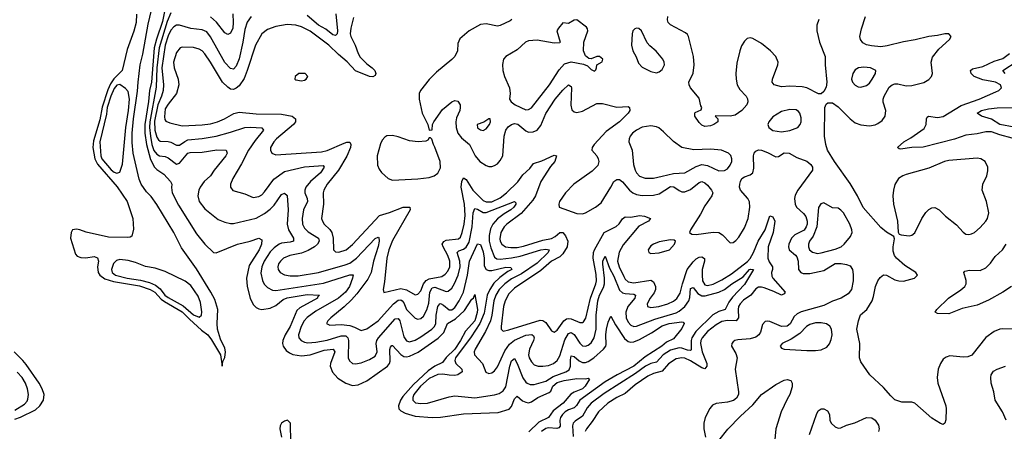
# Model space of a CAD drawing. Header units: inches. Extents: x 1954678 to 2060271, y 904822 to 1016299.
# Tile 191 of 256: x 1972225 to 1979160, y 984512 to 987408. Entities that reach past the tile are written whole.
import ezdxf

# ---------------------------------------------------------------- set-up
doc = ezdxf.new("R2010")
doc.units = ezdxf.units.IN
doc.header["$MEASUREMENT"] = 0
doc.layers.add('B9978', color=7, linetype='Continuous')

msp = doc.modelspace()

# ---------------------------------------------------------------- linework, layer by layer
at = {"layer": 'B9978', "color": 5}
for points, elevation in [([(1973047, 987447), (1973044.2, 987390), (1973030, 987328), (1972982.3, 987197.7), (1972946.1, 987050), (1972887, 986993), (1972863.7, 986956.3), (1972845.3, 986914.7), (1972807, 986793), (1972790, 986704.3), (1972743.9, 986556.1), (1972741.2, 986510), (1972755, 986430), (1972772.7, 986392.7), (1972912.1, 986232.1), (1972981.3, 986130), (1973021.6, 986010), (1973026, 985934), (1973013.9, 985886.1), (1973002.2, 985877.8), (1972985, 985875), (1972850, 985878.9), (1972694.2, 985914.2), (1972649.1, 985930.9), (1972626, 985934), (1972598, 985930), (1972588.1, 985911.9), (1972582.4, 985870), (1972617.8, 985757.8), (1972630, 985744.7), (1972655.5, 985735.5), (1972690, 985732.7), (1972750, 985741), (1972772.3, 985732.3), (1972779.2, 985710), (1972774.1, 985670), (1972778.6, 985630), (1972790.1, 985610), (1972825, 985585), (1972885.7, 985565.7), (1973070, 985534.8), (1973144.3, 985510), (1973176.2, 985490), (1973222.4, 985442.4), (1973245.5, 985425.5), (1973370, 985352.8), (1973420.1, 985300.1), (1973504.6, 985224.6), (1973550.1, 985190.1), (1973576.6, 985156.6), (1973640.2, 985050), (1973650, 984971.3), (1973656.3, 985003.7), (1973670, 985030.7), (1973675.7, 985070), (1973670, 985098), (1973639.2, 985159.2), (1973618.7, 985230), (1973615.3, 985270), (1973621.7, 985370), (1973598.4, 985438.4), (1973571.4, 985491.4), (1973470, 985656.1), (1973363.6, 985803.6), (1973310.5, 985910.5), (1973190, 986107.1), (1973150, 986164.1), (1973117.9, 986197.9), (1973079.8, 986250), (1973066.8, 986286.8), (1973024.7, 986470), (1973016.3, 986543.7), (1973017.7, 986610), (1973026.9, 986710), (1973055.3, 986904.7), (1973058.3, 986970), (1973073.7, 987090), (1973093.1, 987166.9), (1973130, 987377), (1973163.8, 987516.2)], 420), ([(1973250.7, 987490.7), (1973230, 987394.8), (1973187.5, 987272.5), (1973172, 987210), (1973152.2, 986970), (1973138.8, 986910), (1973133.3, 986833.3), (1973105.7, 986670), (1973106.6, 986610), (1973118.6, 986530), (1973145.4, 986425.4), (1973174.5, 986370), (1973190, 986354.1), (1973240.6, 986320.6), (1973287.9, 986270), (1973296.9, 986250), (1973293.4, 986226.6), (1973298.5, 986190), (1973343.4, 986103.4), (1973470, 985901.2), (1973530, 985829.3), (1973590, 985770.4), (1973610, 985768.2), (1973758.4, 985830), (1973849, 985851), (1973910, 985871.6), (1973930, 985858.8), (1973928, 985830), (1973911.1, 985790), (1973841.5, 985678.5), (1973822.2, 985590), (1973826.9, 985530), (1973849.5, 985450), (1973870, 985404.9), (1973890, 985383.2), (1973910, 985372.9), (1973930, 985370.2), (1973990, 985378.1), (1974030, 985397.3), (1974080.9, 985439.1), (1974110, 985450.7), (1974250, 985473.8), (1974337.3, 985470), (1974323, 985457), (1974321.7, 985450), (1974198.5, 985381.5), (1974178.2, 985361.8), (1974130, 985250.5), (1974094.9, 985190), (1974078.2, 985150), (1974075.5, 985130), (1974080.1, 985110), (1974101.6, 985081.6), (1974124.3, 985064.3), (1974150, 985052.2), (1974210, 985042.1), (1974270, 985050.1), (1974370, 985083.4), (1974433.7, 985090), (1974443.8, 985070), (1974414.7, 984990), (1974412.5, 984970), (1974428, 984928), (1974466, 984886), (1974522.8, 984850), (1974570, 984834.5), (1974610, 984839.8), (1974670, 984867.2), (1974816.5, 984970), (1974830.9, 984989.1), (1974835.1, 985004.9), (1974832.8, 985087.2), (1974835.7, 985104.3), (1974845.4, 985114.6), (1974850, 985116.2), (1974910, 985052.7), (1974930, 985039.4), (1974950, 985036.1), (1974970, 985040.3), (1975030.8, 985069.2), (1975173.5, 985166.5), (1975213.3, 985206.7), (1975238.5, 985270), (1975295.7, 985304.3), (1975357.8, 985362.2), (1975410, 985442.4), (1975422.4, 985450), (1975430, 985474.8), (1975449.7, 985370), (1975447.3, 985347.3), (1975430, 985289.5), (1975364.4, 985215.6), (1975330.3, 985150), (1975290.9, 985090), (1975228.3, 985031.7), (1975203.9, 984996.1), (1975149.4, 984970.6), (1975102.8, 984937.2), (1974998, 984842), (1974924.2, 984755.8), (1974906.6, 984730), (1974892.2, 984690), (1974895.4, 984670), (1974910, 984655.8), (1974940.3, 984640.3), (1975010, 984618.8), (1975131.2, 984608.8), (1975190, 984611.6), (1975350, 984634.1), (1975595.6, 984644.4), (1975673, 984667), (1975690, 984687), (1975710, 984739.6), (1975730, 984759.6), (1975767.4, 984727.4), (1975790, 984716.6), (1975810, 984713.4), (1975830, 984719.4), (1975874.8, 984750), (1975955.4, 984784.6), (1975965.6, 984794.4), (1975980.3, 984830), (1976010, 984854.7), (1976061.3, 984870), (1976150, 984884.3), (1976210, 984881.7), (1976230, 984886.8), (1976238, 984878), (1976209.2, 984830), (1976190, 984810.8), (1976131.7, 984788.3), (1976107.7, 984772.3), (1976052.5, 984710), (1975983.5, 984656.5), (1975950.1, 984609.9), (1975882.7, 984577.3), (1975812.2, 984507.8)], 420), ([(1973290, 987456.4), (1973263.7, 987396.3), (1973208.1, 987210), (1973191.3, 987070), (1973186.9, 986933.1), (1973140.8, 986690), (1973139.2, 986650), (1973145.2, 986590), (1973155.8, 986530), (1973170, 986489), (1973190, 986461.2), (1973210, 986450.6), (1973250, 986445.1), (1973270, 986436.4), (1973330, 986391.8), (1973350, 986399), (1973410, 986468.3), (1973426.6, 986473.4), (1973510, 986476.3), (1973613.5, 986493.5), (1973678.8, 986490), (1973685.7, 986470), (1973675.9, 986450), (1973595.1, 986350), (1973568.6, 986310), (1973523.2, 986270), (1973495.2, 986230), (1973486.7, 986210), (1973480.3, 986170), (1973489.1, 986130), (1973530, 986077.7), (1973623.2, 986003.2), (1973670, 985984.2), (1973710, 985973.4), (1973730, 985975), (1973890, 986012.9), (1973950, 986045.8), (1973990, 986074.6), (1974016.4, 986103.6), (1974070, 986178), (1974090, 986187.4), (1974110, 986170.4), (1974116, 986070), (1974108.6, 985970), (1974119.1, 985930), (1974153.2, 985870), (1974152.6, 985850), (1974130, 985842.1), (1974070, 985836.7), (1974053.8, 985830), (1974016.4, 985803.6), (1973990, 985775.5), (1973946.5, 985710), (1973930.1, 985670), (1973923.9, 985623.9), (1973934.2, 985574.2), (1973947.9, 985547.9), (1973970, 985523.2), (1974004.8, 985504.8), (1974030, 985501.9), (1974365.8, 985554.2), (1974550, 985613.2), (1974574.2, 985614.2), (1974570.2, 985590.2), (1974547.5, 985530), (1974520.7, 985490), (1974471.5, 985448.5), (1974310, 985357.7), (1974250, 985313.6), (1974229.6, 985290), (1974206.6, 985250), (1974188.9, 985190), (1974191.8, 985170), (1974206.9, 985150), (1974230, 985138.5), (1974254.9, 985134.9), (1974310, 985139), (1974390, 985152.8), (1974490, 985184.5), (1974522.8, 985182.8), (1974536.8, 985170), (1974540.5, 985150), (1974539.7, 985030), (1974547.5, 985007.5), (1974570, 984989.2), (1974590, 984986.4), (1974630, 984993.7), (1974690, 985016.6), (1974730, 985040.7), (1974744.1, 985070), (1974736.1, 985130), (1974739.6, 985150), (1974752.1, 985170), (1974870, 985304.4), (1974890, 985306.7), (1974902.8, 985290), (1974930, 985176.9), (1974949.7, 985149.7), (1974970, 985142.1), (1975010, 985154.4), (1975050, 985176.6), (1975126.9, 985230), (1975146.9, 985250), (1975155.3, 985270), (1975158.7, 985330), (1975169.3, 985390.7), (1975185.4, 985410), (1975190, 985412.4), (1975210, 985399.2), (1975250, 985366.9), (1975270, 985367.7), (1975290, 985383.4), (1975321.2, 985430), (1975350, 985490.2), (1975380.4, 985610), (1975394.1, 985710), (1975450, 985830.2), (1975470, 985826.3), (1975490, 985774.7), (1975496.2, 985730), (1975496, 985676), (1975510, 985650.1), (1975530, 985644), (1975550, 985644.7), (1975650, 985666.4), (1975685.5, 985665.5), (1975692.3, 985650), (1975663.4, 985636.6), (1975606.5, 985593.5), (1975565.7, 985554.3), (1975535.6, 985510), (1975517.9, 985470), (1975496.1, 985343.9), (1975466.9, 985270), (1975404.1, 985175.9), (1975294.4, 985030), (1975290.1, 985010), (1975296.4, 984990), (1975338.8, 984950), (1975341.1, 984930), (1975311.8, 984910), (1975290, 984905.7), (1975250, 984906.8), (1975205.1, 984914.9), (1975170, 984911.9), (1975110, 984883.3), (1975047.9, 984830), (1975001.7, 984770), (1974993.1, 984750), (1974993.5, 984730), (1975012.8, 984712.8), (1975050, 984706.4), (1975098, 984710), (1975250, 984754.3), (1975290, 984761.3), (1975430, 984747.6), (1975570, 984768.4), (1975601.3, 984778.7), (1975630, 984796.6), (1975650, 984825.5), (1975676.6, 984970), (1975690, 985007.2), (1975710, 985024.9), (1975730, 984989.1), (1975770, 984889.2), (1975790, 984857.8), (1975799.7, 984850), (1975821, 984841), (1975850, 984840.9), (1975930, 984865.4), (1975983.5, 984896.5), (1976072.3, 984930), (1976094.5, 984945.5), (1976104, 984970), (1976104.8, 985015.2), (1976110, 985042.3), (1976130, 985039.4), (1976166.9, 985006.9), (1976190, 984995.4), (1976210, 984995.5), (1976230, 985003.3), (1976270, 985029.2), (1976337.9, 985090), (1976353.6, 985110), (1976356.9, 985123.1), (1976354.6, 985190), (1976359.3, 985230), (1976370, 985280.7), (1976390, 985321), (1976421.7, 985261.7), (1976485.2, 985165.2), (1976510, 985143.3), (1976530, 985138.1), (1976550, 985141), (1976590, 985158.8), (1976675.6, 985204.4), (1976750, 985255), (1976800.9, 985270), (1976890, 985282.3), (1976899, 985279), (1976905.3, 985270), (1976890, 985235.1), (1976830, 985163.4), (1976781.4, 985138.6), (1976748.2, 985110), (1976630, 985035.6), (1976550.2, 984969.8), (1976433.4, 984910), (1976350, 984860.3), (1976171, 984730), (1976146.8, 984693.2), (1976130, 984676.1), (1976090, 984663.1), (1976068, 984650), (1976047.4, 984630), (1976034.9, 984610), (1976029.7, 984590), (1976031.3, 984548.7), (1976023.2, 984536.8), (1976008, 984532), (1975950, 984536.1), (1975930, 984530.7), (1975900.1, 984510)], 440), ([(1973854.4, 987430), (1973827.7, 987392.3), (1973810, 987339.7), (1973795.7, 987250), (1973770, 987134), (1973750, 987081), (1973730, 987060.8), (1973710, 987066.3), (1973670, 987108.2), (1973570, 987288.9), (1973542.3, 987322.3), (1973510, 987337.2), (1973430, 987346.2), (1973350, 987369.9), (1973330, 987369.9), (1973310, 987358.4), (1973290, 987334.3), (1973270, 987295.6), (1973249.4, 987230), (1973227.1, 987070), (1973238.9, 986950), (1973235.8, 986910), (1973224.3, 986870), (1973198.1, 986810), (1973174, 986694), (1973176.5, 986630), (1973190, 986582.2), (1973203.3, 986563.3), (1973213.9, 986553.9), (1973270, 986551.2), (1973290, 986546.2), (1973330, 986525.7), (1973350, 986525.9), (1973387.5, 986552.5), (1973410, 986562.7), (1973510, 986572), (1973610, 986589.6), (1973710, 986616), (1973810, 986649.5), (1973850, 986652.5), (1973930, 986648.5), (1973942, 986630), (1973882.7, 986557.3), (1973835.7, 986490), (1973786.9, 986393.1), (1973725.3, 986290), (1973710.3, 986250), (1973710.4, 986230), (1973727, 986207), (1973810, 986182.3), (1973870, 986158), (1973910, 986164.2), (1973930, 986175.8), (1973950, 986196.5), (1974014.1, 986285.9), (1974090, 986340.1), (1974230, 986372.6), (1974363, 986383), (1974368.9, 986370), (1974344.3, 986330), (1974272.9, 986270), (1974241.1, 986230), (1974233.8, 986210), (1974233.2, 986190), (1974249.5, 986150), (1974251.5, 986130), (1974224.8, 986070), (1974213.8, 986010), (1974217, 985970), (1974230, 985941.6), (1974256.4, 985916.4), (1974330, 985870.9), (1974333.3, 985850), (1974323.2, 985830), (1974301.9, 985810), (1974256.3, 985783.7), (1974210, 985766.4), (1974128.5, 985750), (1974083.2, 985730), (1974061.4, 985710), (1974048, 985690), (1974042.5, 985670), (1974045, 985650), (1974059, 985630), (1974090, 985613.9), (1974130, 985606.3), (1974185.6, 985605.6), (1974330, 985628.3), (1974517.7, 985682.3), (1974550, 985696.2), (1974597.5, 985730), (1974730, 985869.2), (1974750, 985877.3), (1974754.8, 985874.8), (1974757.2, 985850), (1974750, 985813.6), (1974716.5, 985710), (1974699.6, 985630), (1974678.3, 985581.7), (1974600.3, 985479.7), (1974562.6, 985437.4), (1974510, 985387.4), (1974416.1, 985310), (1974396, 985290), (1974386.7, 985270), (1974410, 985259), (1974490, 985262.7), (1974550, 985256), (1974584.2, 985244.2), (1974630, 985220.2), (1974670, 985232.3), (1974750, 985288.3), (1974858.4, 985410), (1974890, 985435), (1974910, 985436.6), (1974919.5, 985430), (1974930, 985416.3), (1974950, 985368.7), (1975010, 985308.2), (1975030, 985300.2), (1975050, 985305.4), (1975070, 985323.2), (1975093.3, 985366.7), (1975107.1, 985412.9), (1975114.1, 985490), (1975130, 985520.8), (1975150, 985525.5), (1975230, 985495.8), (1975242, 985498), (1975270, 985518.5), (1975288.3, 985551.7), (1975313.6, 985610), (1975327.8, 985670), (1975326.1, 985710), (1975307, 985770), (1975317.4, 985782.6), (1975350, 985794.3), (1975370, 985807.9), (1975390, 985843.2), (1975412.4, 985950), (1975419.9, 986050), (1975430, 986080.2), (1975450, 986075.7), (1975490, 986051.3), (1975510, 986050.8), (1975710, 986128.2), (1975719.4, 986119.4), (1975719.6, 986110), (1975706.5, 986090), (1975684.3, 986070), (1975637.3, 986042.7), (1975590, 986007.2), (1975558.6, 985970), (1975542.4, 985937.6), (1975532, 985890), (1975532.5, 985850), (1975542.8, 985802.8), (1975570, 985736.3), (1975585.7, 985725.7), (1975610, 985722.5), (1975690, 985731.9), (1975750, 985744.2), (1975896.3, 985790), (1975930, 985794.5), (1975954.3, 985790), (1975947.8, 985770), (1975870, 985695.5), (1975760.6, 985619.4), (1975690, 985584.3), (1975642.5, 985550), (1975603.4, 985510), (1975578.8, 985470), (1975565.4, 985430), (1975551.5, 985330), (1975541.6, 985290), (1975505.6, 985214.4), (1975432.1, 985090), (1975425.3, 985070), (1975429, 985049), (1975484.1, 984990), (1975508.3, 984928.3), (1975530, 984919.6), (1975550, 984923.2), (1975570, 984936.5), (1975590, 984966.5), (1975641.1, 985078.9), (1975674.2, 985125.8), (1975710, 985154), (1975790, 985187.7), (1975832, 985192), (1975843.9, 985183.9), (1975850, 985170.5), (1975845.3, 985150), (1975816.1, 985090), (1975808.6, 985050), (1975813.6, 985030), (1975830, 985000.2), (1975850, 984980.7), (1975878, 984970), (1975909.4, 984969.4), (1975950, 984976.1), (1975984.4, 984990), (1976009.9, 985010.1), (1976030, 985042.3), (1976064.2, 985155.8), (1976090, 985200.8), (1976110, 985207.7), (1976130, 985193.8), (1976170, 985131.9), (1976190, 985114.3), (1976210, 985110.9), (1976230, 985118.3), (1976250, 985134.5), (1976271, 985169), (1976284.5, 985230), (1976286.5, 985330), (1976296.5, 985430), (1976309.3, 985470), (1976336.6, 985523.4), (1976343.4, 985550), (1976343.5, 985590), (1976331.6, 985688.4), (1976332.8, 985710), (1976350, 985744.9), (1976378.9, 985658.9), (1976410, 985603), (1976450, 985505.1), (1976470, 985486), (1976490, 985480.7), (1976550, 985477.9), (1976563.6, 985470), (1976557.3, 985450), (1976508.6, 985390), (1976493.8, 985350), (1976496.9, 985310), (1976510, 985280.2), (1976530, 985258.2), (1976550, 985250.1), (1976570, 985251.9), (1976699.2, 985300.8), (1976850, 985346.2), (1976870, 985356.2), (1976910.8, 985390), (1976938.2, 985430), (1976946.1, 985453.9), (1976950, 985515.8), (1976970, 985522.8), (1977002, 985482), (1977030, 985466.2), (1977054.2, 985465.8), (1977148.7, 985491.3), (1977190, 985509.6), (1977241.1, 985550), (1977320.7, 985599.3), (1977364.8, 985650), (1977373.6, 985653.6), (1977393.1, 985650), (1977330, 985544.5), (1977245, 985455), (1977220.3, 985419.7), (1977194.2, 985370), (1977150, 985354.7), (1977108, 985332), (1976986.5, 985213.5), (1976960.2, 985170), (1976955.9, 985150), (1976955, 985085), (1976950, 985081.6), (1976930, 985084), (1976890, 985096.8), (1976870, 985098.4), (1976810, 985083.9), (1976756.8, 985050), (1976710, 984998.7), (1976670, 984988.7), (1976633.5, 984970), (1976562.4, 984917.6), (1976342.9, 984777.1), (1976250, 984710.4), (1976222.5, 984677.5), (1976190, 984618.7), (1976136.5, 984583.5), (1976124.5, 984570), (1976119.1, 984550), (1976123.9, 984476.1)], 460), ([(1974576.7, 987423.3), (1974557.8, 987350), (1974552.6, 987310), (1974557.2, 987290), (1974589, 987229), (1974609.7, 987169.7), (1974623.9, 987143.9), (1974670, 987096.9), (1974708.7, 987070), (1974725.7, 987050), (1974733.4, 987030), (1974730, 987015.3), (1974713.4, 987006.6), (1974690, 987009.9), (1974590, 987049.8), (1974532.8, 987112.7), (1974470, 987164.2), (1974402.4, 987230), (1974270, 987328.3), (1974210, 987358.4), (1974170, 987370.5), (1974110, 987374.9), (1974030, 987360.6), (1973970, 987339.4), (1973930.2, 987310), (1973885.6, 987230), (1973827.9, 987050), (1973805, 986995), (1973770, 986944), (1973750, 986926.1), (1973730, 986917.5), (1973710, 986920.2), (1973690, 986934), (1973654.3, 986970), (1973570, 987110.7), (1973530, 987168.8), (1973510, 987189.8), (1973490, 987201.1), (1973450, 987212.3), (1973370, 987216.1), (1973355.5, 987210), (1973330, 987177.6), (1973308.4, 987110), (1973312.7, 987070), (1973341.1, 986990), (1973345.1, 986950), (1973329.4, 986890), (1973270, 986814.2), (1973250, 986780.5), (1973244, 986724), (1973247, 986707), (1973255, 986695), (1973281.6, 986681.6), (1973370, 986661.7), (1973510, 986667.6), (1973570, 986676.4), (1973618.9, 986690), (1973667.2, 986710), (1973732.7, 986747.3), (1973770, 986757.7), (1973890, 986745.9), (1974070, 986743.1), (1974143.7, 986730), (1974167.3, 986710), (1974167.8, 986690), (1974152.5, 986670), (1974033.6, 986570), (1974015.3, 986550), (1973992.2, 986510), (1973990.5, 986490), (1974000.7, 986470), (1974030, 986458.7), (1974350, 986477.8), (1974390, 986488), (1974510, 986540.6), (1974530, 986547.2), (1974550, 986547.2), (1974557.7, 986530), (1974554.6, 986510), (1974530, 986449), (1974471, 986349), (1974390.9, 986250), (1974367.8, 986210), (1974363.7, 986190), (1974364.8, 986110), (1974351, 986010), (1974356.8, 985990), (1974369.3, 985970), (1974410, 985932.4), (1974423.6, 985910), (1974432.4, 985870), (1974434.6, 985790), (1974450, 985775.6), (1974473.4, 985773.4), (1974524, 985790), (1974570, 985825.7), (1974759.8, 986030), (1974830, 986051.4), (1974926.3, 986090), (1974973.7, 986090), (1974975.5, 986070), (1974850, 985855), (1974824.2, 985790), (1974810.1, 985730), (1974795.1, 985564.9), (1974784.2, 985510), (1974790, 985488.4), (1974910, 985515.8), (1974950, 985507), (1975010, 985472.5), (1975030, 985476.3), (1975050, 985500.7), (1975069.9, 985550), (1975087.3, 985572.7), (1975110, 985584.3), (1975199.1, 985600.9), (1975222.7, 985617.3), (1975241.1, 985638.9), (1975255.1, 985670), (1975255.7, 985710), (1975241.8, 985750), (1975206.9, 985810), (1975201.1, 985830), (1975211.6, 985848.4), (1975230, 985856.3), (1975314.7, 985865.3), (1975330, 985878.5), (1975342.5, 985910), (1975356.2, 985970), (1975362.3, 986030), (1975358.2, 986110), (1975335.5, 986230), (1975339.9, 986270), (1975350, 986295.2), (1975370, 986282.9), (1975416.8, 986210), (1975490, 986136.6), (1975510, 986125.7), (1975550, 986127.1), (1975610, 986154), (1975655.1, 986190), (1975733.3, 986266.7), (1975770, 986315.7), (1975818.7, 986361.3), (1975843.9, 986396.1), (1975903.9, 986416.1), (1975990, 986454.5), (1976007.3, 986450), (1975995.5, 986410), (1975963.4, 986376.6), (1975895.3, 986270), (1975858.1, 986170), (1975840.4, 986139.6), (1975756.2, 986043.8), (1975655.3, 985970), (1975636.8, 985950), (1975615, 985910), (1975607, 985867), (1975609.1, 985850), (1975620.2, 985830), (1975647.6, 985810), (1975684.3, 985804.3), (1975730, 985806.2), (1975773.9, 985813.9), (1975910, 985857.7), (1975970, 985869.7), (1975996.4, 985883.6), (1976030, 985911), (1976050, 985911.3), (1976070, 985888.6), (1976086.1, 985850), (1976080.4, 985810), (1976050, 985760.4), (1976030, 985738.9), (1975970, 985708.2), (1975896.9, 985643.1), (1975710, 985519), (1975670, 985478.3), (1975643.6, 985430), (1975633.9, 985390), (1975615.5, 985250), (1975616.9, 985230), (1975630, 985217.7), (1975670, 985226.1), (1975890, 985293.1), (1975910, 985291.3), (1975930, 985278.1), (1975970, 985218.9), (1975990, 985208.9), (1976010, 985224.2), (1976058.3, 985290), (1976077.3, 985302.7), (1976090, 985306.5), (1976110, 985304.1), (1976170, 985277.2), (1976190, 985277.4), (1976197.4, 985282.6), (1976212.9, 985307.1), (1976245.5, 985450), (1976283.7, 985550), (1976287.5, 985570), (1976285.4, 985614.6), (1976264.7, 985730), (1976267.4, 985770), (1976273.9, 985790), (1976341.8, 985910), (1976426.9, 985953.1), (1976447.4, 985972.6), (1976470, 986006.6), (1976490, 986020.1), (1976530, 986019.5), (1976590.4, 986030.4), (1976624.9, 986024.9), (1976668.8, 986010), (1976654.4, 985990), (1976585.6, 985954.4), (1976474.7, 985825.3), (1976447.7, 985772.3), (1976437, 985710), (1976447.6, 985670), (1976480.8, 985600.8), (1976490, 985583.2), (1976510, 985563.6), (1976550, 985557), (1976670, 985574.7), (1976690, 985562.7), (1976704.2, 985530), (1976704.4, 985510), (1976694.2, 985485.8), (1976667, 985450), (1976644.5, 985410), (1976647.2, 985390), (1976670, 985382.7), (1976727.3, 985390), (1976790, 985409.2), (1976830, 985427.5), (1976854, 985446), (1976876.7, 985483.3), (1976892.7, 985550), (1976926.5, 985650), (1976970, 985704.5), (1976990, 985724.8), (1977010, 985736.9), (1977030, 985739.5), (1977047.6, 985727.6), (1977047.6, 985710), (1977033.4, 985650), (1977031.1, 985610), (1977033.8, 985570), (1977050, 985543.6), (1977070, 985539.1), (1977110, 985547.5), (1977170, 985576.7), (1977239.1, 985620.9), (1977352.3, 985707.7), (1977371.2, 985728.8), (1977394.6, 985770), (1977426.6, 985850), (1977476.2, 985930), (1977510, 986028.8), (1977530, 986022), (1977544.1, 985990), (1977531.4, 985910), (1977496.8, 985810), (1977494.8, 985730), (1977503.6, 985703.6), (1977526.9, 985670), (1977527.2, 985650), (1977520.8, 985630), (1977523.1, 985603.1), (1977529.8, 985589.8), (1977617.6, 985490), (1977610, 985479.7), (1977589.9, 985469.9), (1977536.6, 985496.6), (1977470, 985521.6), (1977450, 985527), (1977430, 985525.9), (1977410, 985513.6), (1977375.1, 985470), (1977324.4, 985435.6), (1977300.6, 985410), (1977289.2, 985390), (1977284.9, 985370), (1977287.6, 985310), (1977272.6, 985290), (1977210, 985292.1), (1977170, 985284.3), (1977130, 985262.1), (1977070, 985213.6), (1977031.8, 985170), (1977022.9, 985150), (1977020.6, 985130), (1977032.4, 985070), (1977065.8, 984990), (1977064.2, 984970), (1977050, 984951.4), (1977030, 984958.2), (1976950, 985008), (1976910, 985026.1), (1976890, 985029.9), (1976850, 985022.7), (1976794.3, 984985.7), (1976750, 984936), (1976690, 984919.1), (1976650, 984899.7), (1976561, 984839), (1976490, 984778.4), (1976430, 984750.3), (1976368.9, 984710), (1976301.5, 984650), (1976258.3, 984581.7), (1976218.6, 984530), (1976208.6, 984510)], 480), ([(1973725.8, 987450), (1973729.6, 987390), (1973725.5, 987350), (1973710, 987314), (1973690, 987303.5), (1973670, 987315.6), (1973612.2, 987392.2), (1973570, 987429.3)], 440), ([(1974451, 987449), (1974464.5, 987330), (1974460.9, 987310), (1974450, 987296.5), (1974430, 987302.6), (1974380.8, 987340.8), (1974330, 987369.9), (1974250, 987437.6)], 460), ([(1977852.9, 987410), (1977839.4, 987370), (1977839.5, 987330), (1977858.1, 987250), (1977899.7, 987150), (1977899.7, 987090), (1977911.1, 986970), (1977905.3, 986934.7), (1977890, 986903.7), (1977870, 986886.6), (1977852.5, 986887.5), (1977770, 986928), (1977737, 986937), (1977650, 986940.2), (1977590, 986937.2), (1977539.7, 986950), (1977525.5, 986970), (1977527.5, 986990), (1977566, 987090), (1977566.6, 987110), (1977550, 987149.7), (1977512.8, 987190), (1977450, 987241.5), (1977390, 987275.1), (1977370, 987280.5), (1977350, 987276.3), (1977330, 987258), (1977310, 987224.2), (1977297.4, 987190), (1977276.9, 987103.1), (1977269.6, 987030), (1977270.7, 986990), (1977279.5, 986950), (1977296.8, 986916.8), (1977341.1, 986870), (1977351.1, 986851.1), (1977353.4, 986830), (1977347.9, 986810), (1977311.5, 986770), (1977263.8, 986736.2), (1977230, 986729), (1977127.5, 986732.5), (1977122.8, 986730), (1977142, 986710), (1977143, 986690), (1977114, 986670), (1977090, 986661), (1977050, 986655.8), (1977030, 986666.3), (1977010, 986685.6), (1976981.3, 986730), (1976979.5, 986750), (1976984, 986756), (1977025.6, 986774.4), (1977029.4, 986790), (1977022.3, 986802.3), (1977010, 986856), (1976950, 986929.7), (1976940.7, 986950), (1976938.9, 986970), (1976967.7, 987032.3), (1976976.2, 987090), (1976971.2, 987150), (1976936.7, 987290), (1976930, 987304.2), (1976915.8, 987315.8), (1976810, 987372.2), (1976792.2, 987390), (1976788.4, 987408.4), (1976790.4, 987430)], 520), ([(1979230, 985230.9), (1979150, 985234), (1979130, 985230.8), (1979090, 985215.1), (1979030, 985171.5), (1978932.5, 985047.5), (1978903.4, 985036.6), (1978870, 985033.2), (1978776.4, 985043.6), (1978750, 985034), (1978730, 985018.5), (1978710, 984988.3), (1978694.6, 984950), (1978687.1, 984890), (1978691.6, 984850), (1978747.9, 984690), (1978751.3, 984670), (1978747.5, 984592.5), (1978740.5, 984570), (1978730, 984560.7), (1978710, 984566.3), (1978650, 984604.7), (1978530, 984709.6), (1978510, 984716.9), (1978438, 984718), (1978390, 984734.5), (1978360.4, 984760.4), (1978310, 984819.6), (1978213.6, 984910), (1978150, 985000.9), (1978141, 985030), (1978142, 985130), (1978122.3, 985230), (1978134.2, 985290), (1978147.3, 985332.7), (1978191.6, 985368.4), (1978229.7, 985430.3), (1978240.1, 985459.9), (1978254.2, 985530), (1978269.8, 985570.2), (1978285.6, 985594.4), (1978310, 985613.4), (1978329.5, 985610.5), (1978390, 985577.8), (1978418, 985570), (1978450, 985569.2), (1978529, 985590), (1978549, 985610), (1978537.2, 985630), (1978458.8, 985678.8), (1978401.1, 985730), (1978388, 985750), (1978378.5, 985778.5), (1978377.2, 985810), (1978386.6, 985866.6), (1978382.7, 985882.7), (1978330, 985913.7), (1978290, 985946.4), (1978166.7, 986086.7), (1978125.4, 986170), (1978075.2, 986255.2), (1977965.3, 986410), (1977915.5, 986490), (1977902.5, 986530), (1977892.9, 986590), (1977897.4, 986790), (1977906.3, 986813.7), (1977916.6, 986823.4), (1977950, 986824.2), (1977990, 986794.9), (1978075.2, 986710), (1978110, 986683), (1978150, 986669.4), (1978210, 986662.7), (1978250, 986668.5), (1978270, 986677.2), (1978301, 986699), (1978320.9, 986730), (1978325.5, 986770), (1978307.6, 986827.6), (1978308, 986850), (1978314.2, 986870), (1978350, 986934.2), (1978370, 986951.3), (1978390, 986956.6), (1978410, 986956.4), (1978470, 986943.5), (1978510, 986945.7), (1978592.5, 986967.5), (1978630, 986987.9), (1978648.4, 987010), (1978654.4, 987030), (1978646.1, 987110), (1978655.3, 987144.7), (1978699.3, 987200.7), (1978775.1, 987270), (1978786, 987290), (1978770, 987309.2), (1978742, 987310), (1978690, 987296.4), (1978630, 987289.8), (1978532.8, 987267.2), (1978450, 987253.9), (1978335.5, 987224.5), (1978290, 987218.4), (1978224.3, 987224.3), (1978190, 987232.8), (1978165, 987245), (1978148.1, 987268.1), (1978143.4, 987290), (1978154.8, 987345.2), (1978183.4, 987430)], 520), ([(1975692, 987410), (1975679.3, 987400.7), (1975610, 987368.3), (1975590, 987363.4), (1975510, 987378.9), (1975470, 987375.6), (1975390, 987331.2), (1975325.3, 987274.7), (1975310, 987242), (1975309.2, 987190), (1975289.3, 987150), (1975270, 987127.7), (1975161.1, 987038.9), (1975110, 986987.1), (1975049.3, 986910), (1975039.2, 986890), (1975039.7, 986850), (1975060.2, 986750), (1975100.5, 986670), (1975110, 986632), (1975130, 986634), (1975133.5, 986670), (1975142, 986690), (1975203.4, 986776.6), (1975270, 986830.7), (1975290, 986839.2), (1975310, 986835.5), (1975327.1, 986810), (1975328.5, 986790), (1975325.2, 986770), (1975302.3, 986717.7), (1975297.3, 986690), (1975299.3, 986650), (1975311.5, 986610), (1975336.9, 986576.9), (1975393, 986530), (1975433.5, 986450), (1975467.3, 986410), (1975510, 986383), (1975530, 986376.3), (1975550, 986375.9), (1975570, 986381.6), (1975590, 986394.7), (1975610, 986416.9), (1975627.5, 986450), (1975638, 986590), (1975649.9, 986630), (1975665.5, 986654.5), (1975688.9, 986671.1), (1975710, 986678.9), (1975733.6, 986673.6), (1975790, 986625.3), (1975810, 986617.6), (1975841.6, 986618.4), (1975868.9, 986631.1), (1975896, 986664), (1975930.8, 986749.2), (1975997.6, 986850), (1976050, 986913.2), (1976090, 986949.1), (1976110, 986937.6), (1976112.6, 986930), (1976107.1, 986807.1), (1976115.2, 986775.2), (1976130, 986760.7), (1976150, 986756.3), (1976190, 986764.6), (1976290, 986819.1), (1976330, 986817.9), (1976430, 986792.8), (1976510, 986798), (1976521, 986790), (1976522, 986770), (1976510.1, 986750), (1976449.4, 986690), (1976357.1, 986622.9), (1976271, 986530), (1976257.8, 986510), (1976254, 986490), (1976289.6, 986449.6), (1976300.5, 986430), (1976304.8, 986410), (1976297.1, 986382.9), (1976258.5, 986341.5), (1976128.4, 986250), (1976070, 986190.8), (1976028.3, 986130), (1976022, 986110), (1976024.9, 986090), (1976150, 986045.5), (1976190, 986043.5), (1976211.3, 986050), (1976281.7, 986090), (1976320.6, 986119.4), (1976389.7, 986230), (1976409.8, 986270.2), (1976430, 986284.4), (1976450, 986283.1), (1976470, 986267.4), (1976519.3, 986210), (1976544.5, 986190), (1976570, 986178), (1976610, 986171), (1976690, 986173.8), (1976730, 986183.8), (1976810, 986234.6), (1976833.4, 986233.4), (1976870, 986205.7), (1976890, 986196.6), (1976910, 986197.3), (1976950, 986214.6), (1977010, 986262.3), (1977030, 986269), (1977050, 986261.5), (1977070, 986244.2), (1977099.1, 986210), (1977106.2, 986190), (1977100.7, 986170), (1977050, 986098.9), (1977019.4, 986040.6), (1976950.3, 985930), (1976943.8, 985910), (1976960.2, 985900.2), (1976990, 985897.2), (1977110, 985914), (1977150, 985910.1), (1977174.5, 985894.5), (1977230, 985839.1), (1977250, 985841.2), (1977270, 985855.2), (1977290, 985877.8), (1977330, 985944.5), (1977356, 986010), (1977368.4, 986090), (1977365.9, 986125.9), (1977352.8, 986150), (1977301.8, 986210), (1977295.4, 986230), (1977296.4, 986250), (1977301.2, 986270), (1977312.8, 986290), (1977330, 986302.2), (1977370, 986315.9), (1977390, 986330.3), (1977396.9, 986363.1), (1977394.6, 986450), (1977399.2, 986470), (1977410, 986484.1), (1977430, 986491.9), (1977450, 986490.1), (1977493.6, 986473.6), (1977550, 986444.2), (1977570, 986446.9), (1977610, 986472.5), (1977646, 986470), (1977699.9, 986439.9), (1977770, 986412.2), (1977797.3, 986390), (1977809.4, 986370), (1977808.4, 986350), (1977705.2, 986210), (1977686.9, 986173.1), (1977683.5, 986150), (1977687.6, 986110), (1977697, 986090), (1977745.8, 986045.8), (1977762.5, 986022.5), (1977772, 985990), (1977770.7, 985970), (1977764.9, 985950), (1977750, 985927.7), (1977686.1, 985893.9), (1977660.7, 985870), (1977642.5, 985830), (1977639.8, 985810), (1977644.8, 985790), (1977690, 985752.5), (1977699.5, 985739.5), (1977709.1, 985710), (1977711.5, 985650), (1977726.4, 985630), (1977743.4, 985623.4), (1977790, 985622.2), (1977890, 985643.6), (1977970, 985692), (1978012.1, 985692.1), (1978050, 985685.4), (1978075.3, 985675.3), (1978091.7, 985651.7), (1978095.8, 985615.8), (1978094.8, 985570), (1978084.6, 985510), (1978061.8, 985478.2), (1978011.8, 985448.2), (1977950, 985427.2), (1977890, 985398), (1977728.5, 985351.5), (1977700.8, 985339.2), (1977679.8, 985320.2), (1977651.5, 985268.5), (1977630, 985252.7), (1977590, 985249.2), (1977510, 985285.6), (1977490, 985287.7), (1977476.3, 985283.7), (1977456.1, 985263.9), (1977443, 985210), (1977431.6, 985190), (1977410, 985173.7), (1977370, 985163.6), (1977283.9, 985156.1), (1977262.6, 985150), (1977250, 985140.4), (1977241.2, 985130), (1977239.2, 985110), (1977270, 985059.6), (1977279, 985030), (1977265.5, 984950), (1977288.3, 984790), (1977287, 984770), (1977274.8, 984745.2), (1977252.1, 984727.9), (1977210, 984716.4), (1977130, 984708.7), (1977105.1, 984694.9), (1977087.3, 984672.7), (1977054, 984610), (1977044, 984570), (1977043.6, 984530), (1977054.9, 984470)], 520), ([(1979215.6, 986575.6), (1979130, 986597.8), (1979070, 986619.3), (1979030, 986620.1), (1978970, 986604.5), (1978890, 986595), (1978810, 986567.1), (1978590, 986511.9), (1978510, 986508.8), (1978430, 986497.4), (1978419.5, 986499.5), (1978408.2, 986510), (1978453.7, 986550), (1978502.2, 986577.8), (1978596.1, 986643.9), (1978610.6, 986670), (1978612, 986710), (1978617, 986723), (1978626.6, 986730), (1978690, 986720.1), (1978730, 986728.5), (1978856.3, 986803.7), (1978983.5, 986850), (1979100, 986900), (1979121.3, 986910), (1979141.1, 986930), (1979132.6, 986950), (1979098, 986970), (1979010, 986986.4), (1978949, 987009), (1978927.7, 987030), (1978922.2, 987050), (1978937, 987063), (1979010, 987080.3), (1979090, 987117.7), (1979150, 987136.4), (1979197.4, 987170)], 480), ([(1979167.7, 987030), (1979150.8, 987050), (1979250, 987116.7)], 460), ([(1979230, 986651.1), (1979130, 986672.1), (1979070, 986708.8), (1978999.5, 986730), (1978969.3, 986750), (1978999.6, 986770), (1979050, 986781.6), (1979110, 986787.8), (1979250, 986791.2)], 460), ([(1979210, 985531.6), (1979149.5, 985490.5), (1979050, 985435.4), (1978970, 985400.2), (1978864.8, 985375.2), (1978770, 985339.3), (1978690, 985340.5), (1978672.7, 985350), (1978685.4, 985370), (1978767.4, 985450), (1978853.6, 985506.4), (1978881.7, 985530), (1978892.5, 985550), (1978892.1, 985572.1), (1978875.8, 985630), (1978882.3, 985637.7), (1978915.1, 985644.9), (1978990, 985643.1), (1979030, 985661.4), (1979064, 985696), (1979096.9, 985743.1), (1979148.7, 985790), (1979173.3, 985830)], 480), ([(1972190, 984598.3), (1972230, 984610.4), (1972335.9, 984664.1), (1972365.9, 984690), (1972393.3, 984730), (1972397.2, 984770), (1972383.5, 984810), (1972361, 984850), (1972270, 984982.2), (1972247.6, 985010), (1972185.6, 985070)], 420), ([(1972190, 984659.9), (1972257.8, 984702.2), (1972276.7, 984723.3), (1972282.8, 984737.2), (1972287.1, 984770), (1972279.9, 984810), (1972265.2, 984850), (1972241.3, 984890), (1972207.3, 984927.3)], 440), ([(1979172.6, 984590), (1979147.1, 984650), (1979097.1, 984730), (1979087.5, 984790), (1979068.4, 984850), (1979064.7, 984890), (1979068.2, 984910), (1979085.2, 984934.8), (1979109.9, 984950.1), (1979170, 984971)], 520), ([(1977150, 984447.6), (1977212.4, 984527.6), (1977301.1, 984618.9), (1977390, 984698.8), (1977450, 984770.2), (1977550, 984841.5), (1977610, 984872.7), (1977630, 984877.6), (1977655.8, 984870), (1977666.3, 984850), (1977665.9, 984825.9), (1977650.2, 984770), (1977630, 984738.3), (1977588.4, 984650), (1977551, 984530), (1977540.6, 984430)], 520), ([(1977788.5, 984490), (1977836.5, 984630), (1977850, 984655.8), (1977870, 984670.3), (1977890, 984668.9), (1977915.1, 984655.1), (1977930.2, 984630), (1977932.3, 984590), (1977941.8, 984570), (1977970, 984543.2), (1977990, 984534), (1978010, 984535.2), (1978050, 984555), (1978107.7, 984572.3), (1978190, 984608.4), (1978226.5, 984606.5), (1978250.2, 984590.2), (1978274.3, 984554.3), (1978278.8, 984530), (1978275.4, 984510)], 520), ([(1974134.2, 984434.2), (1974132.2, 984570), (1974110.3, 984590.3), (1974090, 984584.3), (1974069.6, 984570), (1974059.2, 984550), (1974057.4, 984530), (1974068.3, 984470)], 420)]:
    msp.add_lwpolyline(points, dxfattribs=dict(at, elevation=elevation))
for points, elevation in [([(1976150, 987407), (1976130, 987406), (1976090, 987382.7), (1976050, 987386), (1976019.1, 987350), (1976008.4, 987330), (1976033, 987250), (1976030, 987246), (1975990, 987243.5), (1975870, 987264.2), (1975810, 987258.9), (1975788.2, 987250), (1975730, 987197), (1975650, 987149.5), (1975632.7, 987130), (1975626.2, 987093.8), (1975628.7, 987050), (1975640.7, 987010), (1975675.3, 986930), (1975679.6, 986890), (1975674, 986850), (1975686.4, 986830), (1975714.4, 986810), (1975790, 986774.9), (1975810, 986775.6), (1975830, 986788.9), (1975956.5, 986950), (1976024.1, 987055.9), (1976062.5, 987097.5), (1976110, 987111.5), (1976196.4, 987096.4), (1976223.4, 987083.4), (1976250, 987058.8), (1976272.7, 987047.3), (1976283.1, 987056.9), (1976288.7, 987070), (1976289.1, 987090.9), (1976328.9, 987111.1), (1976332, 987130), (1976310, 987149), (1976290, 987148.7), (1976250, 987134), (1976234.6, 987134.6), (1976210, 987155.3), (1976196.2, 987190), (1976197.7, 987250), (1976226.3, 987330), (1976224.4, 987344.4), (1976216.4, 987356.4)], 540), ([(1976570, 987349.2), (1976556.8, 987343.2), (1976544.9, 987330), (1976539.3, 987310), (1976534.4, 987230), (1976543.1, 987190), (1976566.9, 987146.9), (1976583.8, 987103.8), (1976610, 987075.3), (1976670, 987044), (1976710, 987034.8), (1976730, 987041), (1976750, 987058), (1976766, 987090), (1976764.5, 987110), (1976755.1, 987130), (1976707.7, 987187.7), (1976664.2, 987224.2), (1976645.6, 987245.6), (1976604, 987330), (1976585.6, 987345.6)], 540), ([(1978170, 987075.6), (1978134, 987070), (1978110, 987054.7), (1978092.4, 987030), (1978084.6, 986990), (1978090.4, 986970), (1978110, 986948.2), (1978130, 986937.1), (1978150, 986932.7), (1978190, 986946.4), (1978210, 986963), (1978229.6, 986990), (1978252.3, 987030), (1978256, 987050), (1978218, 987070)], 540), ([(1974235.3, 987030), (1974192, 987030), (1974164.9, 987010), (1974164, 986990), (1974170, 986986), (1974210, 986978.7), (1974230, 986984.2), (1974242.7, 986990), (1974255.1, 987010)], 520), ([(1972930, 986952), (1972910, 986947.2), (1972890, 986924.2), (1972866.2, 986870), (1972841.1, 986790), (1972836.6, 986743.4), (1972789.1, 986550), (1972796.5, 986450), (1972803, 986430), (1972870, 986351.8), (1972890, 986335), (1972910, 986327.6), (1972930, 986335.8), (1972950, 986390.8), (1972973.5, 986650), (1972992.2, 986770), (1972997.9, 986850), (1972990, 986903.5), (1972970, 986924.4)], 440), ([(1977650, 986777.2), (1977590, 986761.7), (1977530, 986725.6), (1977501.3, 986690), (1977495.3, 986670), (1977500.9, 986650), (1977530, 986628.1), (1977590, 986618.5), (1977650, 986627.7), (1977706.6, 986650), (1977722.4, 986670), (1977729.6, 986690), (1977730, 986718), (1977721.3, 986750), (1977710, 986763.6), (1977693.3, 986773.3)], 540), ([(1975530, 986711.8), (1975493.7, 986686.3), (1975447.3, 986670), (1975450, 986648.4), (1975470, 986633), (1975490, 986628.5), (1975510, 986640.5), (1975534.7, 986670), (1975542, 986690), (1975538, 986710)], 540), ([(1976670, 986662.6), (1976610, 986653.1), (1976570, 986631.9), (1976542.6, 986610), (1976526, 986590), (1976516.9, 986570), (1976516.5, 986550), (1976539.6, 986490), (1976547.6, 986390), (1976559.8, 986350), (1976570, 986330.3), (1976590, 986308.3), (1976630, 986293), (1976690, 986294.3), (1976750, 986307.1), (1976830, 986325.9), (1976910, 986331.2), (1976990, 986376.3), (1977030, 986388.6), (1977070, 986382.9), (1977150, 986346), (1977190, 986346.7), (1977210, 986358.4), (1977230, 986383.8), (1977241.1, 986410), (1977242, 986430), (1977233.6, 986453.6), (1977217, 986470), (1977169, 986490), (1977090, 986497.3), (1976972.5, 986492.5), (1976890, 986509.7), (1976831, 986551), (1976760.4, 986620.4), (1976727.1, 986647.1), (1976710, 986655.1)], 540), ([(1974850, 986592.8), (1974810, 986591), (1974797.3, 986582.7), (1974778.9, 986561.1), (1974765.5, 986534.5), (1974743.8, 986450), (1974745.9, 986385.9), (1974756.5, 986356.5), (1974772.8, 986332.8), (1974820.4, 986290), (1974850, 986278.2), (1975030, 986289), (1975110, 986298.3), (1975145.6, 986310), (1975171.1, 986328.9), (1975190, 986366), (1975187.3, 986410), (1975150, 986512.3), (1975138.7, 986530), (1975128.7, 986568.7), (1975118, 986578), (1975110, 986578), (1975098.8, 986561.2), (1975086, 986554), (1975031.5, 986548.5), (1974970, 986556.8), (1974890, 986584.5)], 520), ([(1978970, 986434.7), (1978770, 986417.9), (1978739, 986410), (1978630, 986363.7), (1978470, 986319.9), (1978445.2, 986310), (1978414.7, 986290), (1978390, 986247.8), (1978378.9, 986210), (1978374.6, 986170), (1978379.3, 986110), (1978407.3, 985990), (1978413, 985913), (1978420.4, 985900.4), (1978434.4, 985894.4), (1978490, 985888), (1978510, 985893.1), (1978531.2, 985908.8), (1978578.7, 986010), (1978607.9, 986052.1), (1978630, 986073.7), (1978650, 986083.9), (1978670, 986086.6), (1978702.4, 986070), (1978745.9, 986025.9), (1978823.9, 985963.9), (1978870, 985913.4), (1978890, 985900.3), (1978910, 985897.7), (1978930, 985902), (1978950, 985911.5), (1978990, 985945.5), (1979029.8, 985990), (1979041.8, 986010), (1979050.6, 986049.4), (1979034.7, 986130), (1979004.3, 986210), (1979008.1, 986250), (1979037.1, 986310), (1979045.6, 986345.6), (1979045, 986370), (1979026.4, 986410), (1978995.1, 986430)], 520), ([(1977890, 986119.7), (1977867.3, 986112.7), (1977852.4, 986087.6), (1977838.9, 985950), (1977814.1, 985885.9), (1977788.4, 985850), (1977780.7, 985830), (1977780.7, 985810), (1977788.1, 985790), (1977810, 985771.6), (1977844, 985764), (1977870, 985766.7), (1977970, 985793.2), (1978010.5, 985809.5), (1978031.8, 985828.2), (1978076.4, 985883.6), (1978087.9, 985910), (1978086.6, 985930), (1978073.3, 985970), (1978027.6, 986050), (1978010, 986068.6), (1977990, 986081.3), (1977950, 986085.3)], 540), ([(1976810, 985859.7), (1976730, 985844.5), (1976690.4, 985830), (1976670, 985816.4), (1976651.8, 985790), (1976655.5, 985770), (1976670, 985763.6), (1976730, 985767.3), (1976801.6, 985790), (1976836.9, 985830), (1976845.2, 985850), (1976836.1, 985856.1)], 520), ([(1972930, 985721.8), (1972905.7, 985714.3), (1972886.1, 985693.9), (1972870.9, 985650), (1972875.7, 985630), (1972900.6, 985610), (1972981.7, 985590), (1973075.4, 985575.4), (1973138.8, 985558.8), (1973180.5, 985540.5), (1973214.9, 985514.9), (1973247.9, 985470), (1973270, 985452.8), (1973376, 985396), (1973450, 985331.3), (1973490, 985316.1), (1973504.5, 985330), (1973508.2, 985351.8), (1973498.2, 985418.2), (1973482.1, 985462.1), (1973430, 985538.6), (1973390, 985569), (1973250, 985636.5), (1973179, 985659.1), (1973110, 985670.7), (1973040.7, 985700.7), (1972990, 985714.5)], 440), ([(1977830, 985275.6), (1977790, 985264.6), (1977767.1, 985250), (1977719.6, 985200.4), (1977659.3, 985160.7), (1977596, 985130), (1977581, 985110), (1977590, 985098), (1977610.8, 985090.8), (1977770, 985080.3), (1977830, 985079.5), (1977870, 985084.4), (1977910, 985103), (1977930, 985127.7), (1977942, 985158), (1977947.4, 985190), (1977942.7, 985230), (1977932.2, 985252.2), (1977907.2, 985267.2), (1977870, 985274.5)], 540)]:
    msp.add_lwpolyline(points, close=True, dxfattribs=dict(at, elevation=elevation))

doc.saveas('drawing.dxf')
